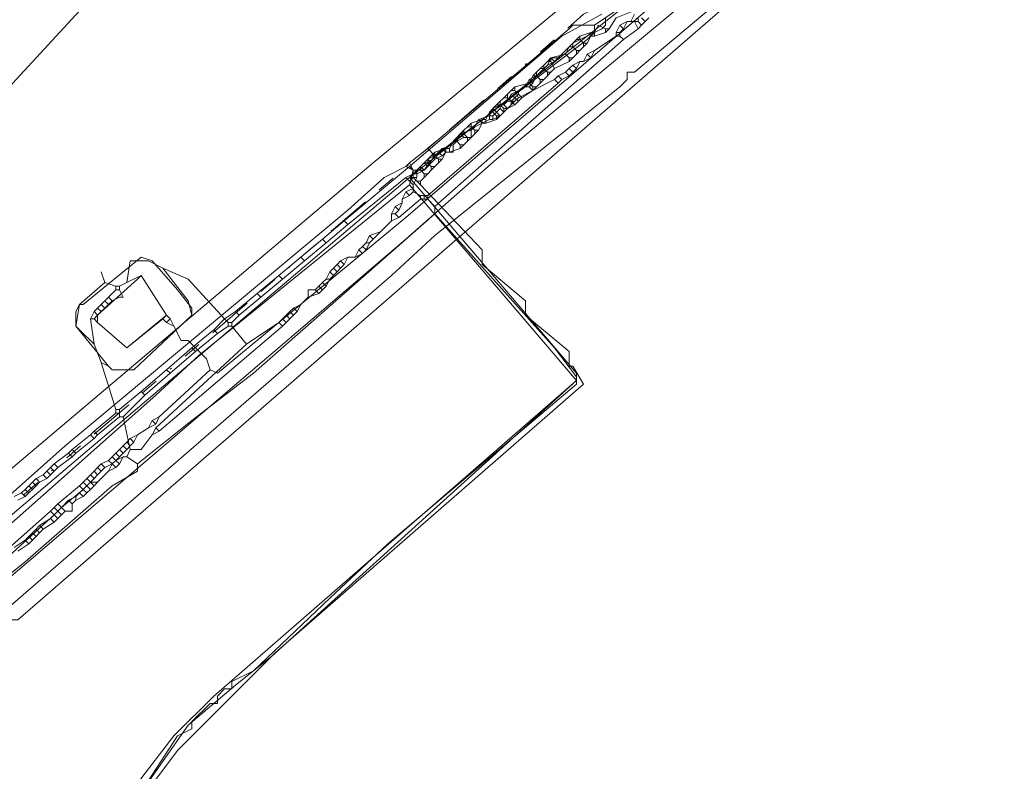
# Model space of a CAD drawing. Header units: metres. Extents: x 157984 to 159055, y 577129 to 578276.
# Tile 15 of 70: x 158194 to 158248, y 577653 to 577695. Entities that reach past the tile are written whole.
import ezdxf
from ezdxf.lldxf.tags import DXFTag

# ---------------------------------------------------------------- set-up
doc = ezdxf.new("R2010")
doc.units = ezdxf.units.M
doc.linetypes.add('RI-OVERIG', pattern=[17, 5, -2, 2, -2, 0, -2, 2, -2])
for name, color, linetype, lineweight, true_color in [('B-OI-KL-BUISLEIDING GEVAARLIJKE INHOUD_GASUNIEOOST_0000541420_VECT_16O029485-G', 6, 'Continuous', 35, 0xff00ff), ('B-OI-KL-DATA_ALLIANDER TELECOM_0000792941_VECT_16O029485-G', 3, 'KL-DATA-N', 18, 0x00ff00), ('B-OI-KL-DATA_KPN_0000546663_VECT_16O029485-G', 3, 'KL-DATA-N', 18, 0x00ff00), ('B-OI-KL-DATA_LIANDER_0000574962_VECT_16O029485-G', 3, 'KL-DATA-N', 18, 0x00ff00), ('B-OI-KL-DATA_ZIGGO SERVICES_0000565862_VECT_16O029485-G', 3, 'KL-DATA-N', 18, 0x00ff00), ('B-OI-KL-ET_LS_LIANDER_0000574962_VECT_16O029485-G', 1, 'KL-LS-N', 18, 0xff0000), ('B-OI-KL-ET_MS_LIANDER_0000574962_VECT_16O029485-G', 7, 'KL-MS-N', 18, 0xa50000), ('B-OI-KL-GAS_HD_LIANDER_0000574962_VECT_16O029485-G', 30, 'KL-GAS-HD-N', 18, 0xff7f00), ('B-OI-KL-GAS_LD_LIANDER_0000574962_VECT_16O029485-G', 40, 'KL-GAS-LD-N', 18, 0xffbf00), ('B-OI-KL-WATER_VITENS_0000552354_VECT_16O029485-G', 160, 'KL-WATER-N', 18, 0x003fff), ('B-OI-KL-WATER_WBGR_0000574983_VECT_16O029485-G', 160, 'KL-WATER-N', 18, 0x003fff), ('B-OI-RI-VRIJVERVAL_VDBGEMHARLINGEN_0000590425_VECT_16O029485-G', 7, 'RI-OVERIG', 18, 0xff7fff)]:
    doc.layers.add(name, color=color, linetype=linetype, lineweight=lineweight, true_color=true_color)
doc.styles.get("Standard").update_dxf_attribs({"font": 'romans.shx'})
tags = doc.linetypes.add('KL-DATA-N', pattern='A,4,-1,[101,NLCS.SHX,S=0.5,R=0,X=0,Y=0],-1,4,-1,["D",Standard,S=1,R=0,X=-0.25,Y=-0.5],-1.5', length=12.5).pattern_tags.tags
tags[18] = DXFTag(74, 10)
tags = doc.linetypes.add('KL-GAS-HD-N', pattern='A,4,-1,[69,NLCS.SHX,S=0.5,R=0,X=0,Y=0],-1,4,-1,["H",Standard,S=1,R=0,X=0,Y=-0.5],-2', length=13).pattern_tags.tags
tags[18] = DXFTag(74, 10)
tags = doc.linetypes.add('KL-GAS-LD-N', pattern='A,4,-1,[69,NLCS.SHX,S=0.5,R=0,X=0,Y=0],-1,4,-1,["L",Standard,S=1,R=0,X=0.25,Y=-0.5],-2', length=13).pattern_tags.tags
tags[18] = DXFTag(74, 10)
tags = doc.linetypes.add('KL-LS-N', pattern='A,4,-1,[103,NLCS.SHX,S=0.75,R=0,X=0,Y=0],-1,4,-1,["L",Standard,S=1,R=0,X=0,Y=-0.5],-2', length=13).pattern_tags.tags
tags[18] = DXFTag(74, 10)
tags = doc.linetypes.add('KL-MS-N', pattern='A,4,-1,[103,NLCS.SHX,S=0.75,R=0,X=0,Y=0],-1,4,-1,["M",Standard,S=1,R=0,X=0,Y=-0.5],-2', length=13).pattern_tags.tags
tags[18] = DXFTag(74, 10)
doc.linetypes.add('KL-WATER-N', pattern='A,7,-0.5,[168,NLCS.SHX,S=0.75,R=0,X=0.75,Y=0],-2', length=9.5)

msp = doc.modelspace()

# ---------------------------------------------------------------- linework, layer by layer
at = {"layer": 'B-OI-KL-BUISLEIDING GEVAARLIJKE INHOUD_GASUNIEOOST_0000541420_VECT_16O029485-G', "flags": 128}
msp.add_lwpolyline([(158218.5, 577718.5), (158163.7, 577659.1), (158163.3, 577653.3), (158167.7, 577636.3), (158167.7, 577633.5), (158150.5, 577616.7), (158150.1, 577613.5), (158173.7, 577515.1)], dxfattribs=at)
at = {"layer": 'B-OI-KL-DATA_ALLIANDER TELECOM_0000792941_VECT_16O029485-G', "flags": 128}
for points in [[(158227.9, 577695.9), (158227.7, 577695.3), (158226.7, 577694.9), (158226.3, 577694.3)], [(158226.1, 577694.3), (158225.7, 577694.5), (158225.5, 577694.1)], [(158224.7, 577693.9), (158224.5, 577693.7)], [(158225.3, 577694.1), (158224.7, 577693.9)], [(158224.7, 577693.9), (158224.7, 577693.7)], [(158225.3, 577693.9), (158225.1, 577693.5)], [(158225.3, 577694.1), (158225.5, 577694.1)], [(158225.3, 577694.1), (158225.3, 577693.9)], [(158225.3, 577693.9), (158225.5, 577693.9)], [(158225.5, 577694.1), (158225.5, 577693.9)], [(158226.1, 577694.1), (158225.5, 577693.9)], [(158226.1, 577694.3), (158226.3, 577694.3)], [(158226.1, 577694.3), (158226.1, 577694.1)], [(158226.3, 577694.3), (158226.1, 577694.1)], [(158224.3, 577693.5), (158224.1, 577693.3)], [(158224.5, 577693.7), (158224.3, 577693.5)], [(158224.3, 577693.5), (158224.3, 577693.3)], [(158224.5, 577693.7), (158224.7, 577693.7)], [(158224.7, 577693.7), (158224.9, 577693.5)], [(158224.9, 577693.5), (158225.1, 577693.5)], [(158224.9, 577693.5), (158224.9, 577693.3)], [(158225.1, 577693.5), (158224.9, 577693.3)], [(158223.9, 577692.9), (158223.1, 577692.7)], [(158224.1, 577693.3), (158223.9, 577692.9)], [(158223.9, 577692.9), (158224.1, 577692.7)], [(158224.1, 577693.3), (158224.3, 577693.3)], [(158224.3, 577693.3), (158224.5, 577693.1)], [(158224.5, 577692.9), (158224.3, 577692.7)], [(158224.5, 577693.1), (158224.7, 577693.1)], [(158224.5, 577693.1), (158224.5, 577692.9)], [(158224.7, 577693.1), (158224.5, 577692.9)], [(158224.9, 577693.3), (158224.7, 577693.1)], [(158222.7, 577692.3), (158222.5, 577692.1)], [(158222.9, 577692.5), (158222.7, 577692.3)], [(158222.7, 577692.3), (158222.7, 577692.1)], [(158223.1, 577692.7), (158222.9, 577692.5)], [(158222.9, 577692.5), (158223.1, 577692.5)], [(158223.1, 577692.7), (158223.1, 577692.5)], [(158223.1, 577692.5), (158223.3, 577692.1)], [(158224.1, 577692.5), (158223.3, 577692.1)], [(158224.1, 577692.7), (158224.3, 577692.7)], [(158224.1, 577692.7), (158224.1, 577692.5)], [(158224.3, 577692.7), (158224.1, 577692.5)], [(158222.3, 577691.9), (158222.1, 577691.7)], [(158222.5, 577692.1), (158222.3, 577691.9)], [(158222.3, 577691.9), (158222.3, 577691.7)], [(158222.5, 577692.1), (158222.7, 577692.1)], [(158222.7, 577692.1), (158222.9, 577691.9)], [(158222.9, 577691.9), (158223.1, 577691.9)], [(158222.9, 577691.9), (158222.9, 577691.7)], [(158223.1, 577691.9), (158222.9, 577691.7)], [(158223.3, 577692.1), (158223.1, 577691.9)], [(158221.9, 577691.3), (158221.1, 577691.1)], [(158222.1, 577691.7), (158221.9, 577691.3)], [(158221.9, 577691.3), (158222.1, 577691.1)], [(158222.1, 577691.7), (158222.3, 577691.7)], [(158222.3, 577691.7), (158222.5, 577691.5)], [(158222.5, 577691.3), (158222.3, 577691.1)], [(158222.5, 577691.5), (158222.7, 577691.5)], [(158222.5, 577691.5), (158222.5, 577691.3)], [(158222.7, 577691.5), (158222.5, 577691.3)], [(158222.9, 577691.7), (158222.7, 577691.5)], [(158220.7, 577690.7), (158220.5, 577690.5)], [(158220.9, 577690.9), (158220.7, 577690.7)], [(158220.7, 577690.7), (158220.7, 577690.5)], [(158221.1, 577691.1), (158220.9, 577690.9)], [(158220.9, 577690.9), (158221.1, 577690.9)], [(158221.1, 577691.1), (158221.1, 577690.9)], [(158221.1, 577690.9), (158221.3, 577690.5)], [(158222.1, 577690.9), (158221.3, 577690.5)], [(158222.1, 577691.1), (158222.3, 577691.1)], [(158222.1, 577691.1), (158222.1, 577690.9)], [(158222.3, 577691.1), (158222.1, 577690.9)], [(158220.1, 577690.1), (158219.9, 577689.9)], [(158220.3, 577690.3), (158220.1, 577690.1)], [(158220.1, 577690.1), (158220.3, 577690.1)], [(158220.5, 577690.5), (158220.3, 577690.3)], [(158220.3, 577690.3), (158220.3, 577690.1)], [(158220.3, 577690.1), (158220.5, 577689.9)], [(158220.5, 577690.5), (158220.7, 577690.5)], [(158220.7, 577690.5), (158220.9, 577690.3)], [(158220.9, 577690.1), (158220.7, 577689.9)], [(158220.9, 577690.3), (158221.1, 577690.3)], [(158220.9, 577690.3), (158220.9, 577690.1)], [(158221.1, 577690.3), (158220.9, 577690.1)], [(158221.3, 577690.5), (158221.1, 577690.3)], [(158219.7, 577689.7), (158219.5, 577689.3)], [(158219.9, 577689.9), (158219.7, 577689.7)], [(158219.7, 577689.7), (158219.9, 577689.7)], [(158219.9, 577689.9), (158219.9, 577689.7)], [(158219.9, 577689.7), (158220.1, 577689.5)], [(158220.5, 577689.7), (158220.3, 577689.5)], [(158220.5, 577689.9), (158220.7, 577689.9)], [(158220.5, 577689.9), (158220.5, 577689.7)], [(158220.7, 577689.9), (158220.5, 577689.7)], [(158218.7, 577689.1), (158218.5, 577688.9)], [(158219.3, 577689.3), (158218.7, 577689.1)], [(158218.7, 577689.1), (158218.7, 577688.9)], [(158219.3, 577689.1), (158219.1, 577688.7)], [(158219.3, 577689.3), (158219.5, 577689.3)], [(158219.3, 577689.3), (158219.3, 577689.1)], [(158219.3, 577689.1), (158219.5, 577689.1)], [(158219.5, 577689.3), (158219.5, 577689.1)], [(158220.1, 577689.3), (158219.5, 577689.1)], [(158220.1, 577689.5), (158220.3, 577689.5)], [(158220.1, 577689.5), (158220.1, 577689.3)], [(158220.3, 577689.5), (158220.1, 577689.3)], [(158218.1, 577688.5), (158217.9, 577688.3)], [(158218.3, 577688.7), (158218.1, 577688.5)], [(158218.1, 577688.5), (158218.3, 577688.5)], [(158218.5, 577688.9), (158218.3, 577688.7)], [(158218.3, 577688.7), (158218.3, 577688.5)], [(158218.3, 577688.5), (158218.5, 577688.3)], [(158218.5, 577688.9), (158218.7, 577688.9)], [(158218.7, 577688.9), (158218.9, 577688.7)], [(158218.9, 577688.5), (158218.7, 577688.3)], [(158218.9, 577688.7), (158219.1, 577688.7)], [(158218.9, 577688.7), (158218.9, 577688.5)], [(158219.1, 577688.7), (158218.9, 577688.5)], [(158217.7, 577688.1), (158217.5, 577687.7)], [(158217.9, 577688.3), (158217.7, 577688.1)], [(158217.7, 577688.1), (158217.9, 577688.1)], [(158217.9, 577688.3), (158217.9, 577688.1)], [(158217.9, 577688.1), (158218.1, 577687.9)], [(158218.5, 577688.1), (158218.3, 577687.9)], [(158218.5, 577688.3), (158218.7, 577688.3)], [(158218.5, 577688.3), (158218.5, 577688.1)], [(158218.7, 577688.3), (158218.5, 577688.1)], [(158216.7, 577687.5), (158216.5, 577687.3)], [(158217.3, 577687.7), (158216.7, 577687.5)], [(158216.7, 577687.5), (158216.7, 577687.3)], [(158217.3, 577687.5), (158217.1, 577687.1)], [(158217.3, 577687.7), (158217.5, 577687.7)], [(158217.3, 577687.7), (158217.3, 577687.5)], [(158217.3, 577687.5), (158217.5, 577687.5)], [(158217.5, 577687.7), (158217.5, 577687.5)], [(158218.1, 577687.7), (158217.5, 577687.5)], [(158218.1, 577687.9), (158218.3, 577687.9)], [(158218.1, 577687.9), (158218.1, 577687.7)], [(158218.3, 577687.9), (158218.1, 577687.7)], [(158216.1, 577686.9), (158215.9, 577686.7)], [(158216.3, 577687.1), (158216.1, 577686.9)], [(158216.1, 577686.9), (158216.3, 577686.9)], [(158216.5, 577687.3), (158216.3, 577687.1)], [(158216.3, 577687.1), (158216.3, 577686.9)], [(158216.3, 577686.9), (158216.5, 577686.7)], [(158216.5, 577687.3), (158216.7, 577687.3)], [(158216.7, 577687.3), (158216.9, 577687.1)], [(158216.9, 577686.9), (158216.7, 577686.7)], [(158216.9, 577687.1), (158217.1, 577687.1)], [(158216.9, 577687.1), (158216.9, 577686.9)], [(158217.1, 577687.1), (158216.9, 577686.9)], [(158215.5, 577686.3), (158215.3, 577686.1)], [(158215.7, 577686.5), (158215.5, 577686.3)], [(158215.5, 577686.3), (158215.5, 577686.1)], [(158215.9, 577686.7), (158215.7, 577686.5)], [(158215.7, 577686.5), (158215.9, 577686.5)], [(158215.9, 577686.7), (158215.9, 577686.5)], [(158215.9, 577686.5), (158216.1, 577686.3)], [(158216.1, 577686.3), (158216.3, 577686.3)], [(158216.1, 577686.3), (158216.1, 577686.1)], [(158216.3, 577686.3), (158216.1, 577686.1)], [(158216.5, 577686.5), (158216.3, 577686.3)], [(158216.5, 577686.7), (158216.7, 577686.7)], [(158216.5, 577686.7), (158216.5, 577686.5)], [(158216.7, 577686.7), (158216.5, 577686.5)], [(158215.3, 577686.1), (158191.7, 577666.1), (158189.5, 577663.3), (158187.9, 577662.7), (158187.3, 577662.1), (158184.1, 577659.3), (158181.9, 577655.5), (158181.9, 577654.5), (158181.7, 577654.5), (158181.1, 577653.5), (158181.1, 577652.1), (158180.3, 577648.9), (158176.9, 577636.1), (158174.5, 577615.3), (158174.3, 577610.5), (158173.5, 577604.9), (158172.7, 577600.5), (158173.1, 577600.3), (158173.1, 577596.9), (158173.5, 577596.7), (158173.5, 577595.3), (158173.9, 577595.1), (158173.9, 577593.3), (158174.3, 577593.1), (158174.3, 577591.3), (158174.7, 577591.1), (158174.7, 577589.3), (158175.1, 577589.1), (158175.1, 577587.7), (158175.5, 577587.5), (158175.5, 577585.7), (158175.9, 577585.5), (158175.9, 577583.7), (158176.3, 577583.5), (158176.3, 577582.1), (158176.7, 577581.9), (158176.7, 577580.1), (158177.1, 577579.9), (158177.1, 577578.1), (158177.5, 577577.9), (158177.5, 577575.7), (158177.9, 577575.5), (158177.9, 577574.1), (158178.3, 577573.9), (158178.3, 577572.5), (158178.7, 577572.3), (158178.7, 577571.3), (158179.1, 577571.1), (158179.1, 577569.7), (158179.5, 577569.5), (158179.5, 577568.1), (158179.9, 577567.9), (158179.9, 577566.9), (158180.3, 577566.7), (158180.3, 577565.3), (158180.7, 577565.1), (158180.7, 577563.7), (158181.1, 577563.5), (158181.1, 577562.5), (158181.5, 577562.3), (158181.5, 577560.9), (158181.9, 577560.7), (158182.3, 577559.1)], [(158215.3, 577686.1), (158215.5, 577686.1)], [(158215.5, 577686.1), (158215.7, 577685.9)], [(158215.7, 577685.9), (158215.9, 577685.9)], [(158215.7, 577685.9), (158215.9, 577685.7)], [(158216.1, 577686.1), (158215.9, 577685.9)], [(158215.9, 577685.9), (158215.9, 577685.7)], [(158215.9, 577685.7), (158219.3, 577682.1), (158219.3, 577681.3), (158221.7, 577679.3), (158221.7, 577678.5), (158224.1, 577676.5), (158224.1, 577675.7), (158224.3, 577675.7), (158224.9, 577674.7), (158207.9, 577659.9), (158204.5, 577656.5), (158202.5, 577654.5), (158201.3, 577652.9), (158199.1, 577649.1), (158199.1, 577648.1), (158198.9, 577648.1), (158198.3, 577647.1), (158197.3, 577642.5), (158196.7, 577635.7), (158197.1, 577635.5), (158197.1, 577630.5), (158197.5, 577630.3), (158197.5, 577628.1), (158197.9, 577627.9), (158197.9, 577626.5), (158198.3, 577626.3), (158198.3, 577624.9), (158198.7, 577624.7), (158198.7, 577623.7), (158199.1, 577623.5), (158199.1, 577622.5), (158199.5, 577621.7), (158199.9, 577621.5), (158199.9, 577620.5), (158200.3, 577619.7), (158202.9, 577615.1), (158203.7, 577614.3), (158206.7, 577611.3), (158207.9, 577610.5), (158213.3, 577607.3), (158215.1, 577607.3), (158215.3, 577606.9), (158217.9, 577606.9), (158218.1, 577606.5), (158223.9, 577606.7), (158223.9, 577604.9), (158224.3, 577604.7), (158224.3, 577603.3), (158224.7, 577603.1), (158224.7, 577602.1)]]:
    msp.add_lwpolyline(points, dxfattribs=at)
at = {"layer": 'B-OI-KL-DATA_KPN_0000546663_VECT_16O029485-G', "flags": 128}
msp.add_lwpolyline([(158412.1, 577878.7), (158410.7, 577877.5), (158410.5, 577877.1), (158408.7, 577873.1), (158408.3, 577872.7), (158381.3, 577836.5), (158376.3, 577830.1), (158360.9, 577811.3), (158358.7, 577808.9), (158347.9, 577796.7), (158343.5, 577792.1), (158340.1, 577788.3), (158336.7, 577784.9), (158321.3, 577770.3), (158305.1, 577755.9), (158270.7, 577728.1), (158267.5, 577725.3), (158227.7, 577691.9), (158227.3, 577691.9), (158227.3, 577691.5), (158226.9, 577691.1), (158216.7, 577682.9), (158214.3, 577680.7), (158184.3, 577654.7), (158183.9, 577654.7)], dxfattribs=at)
at = {"layer": 'B-OI-KL-DATA_LIANDER_0000574962_VECT_16O029485-G', "flags": 128}
for points in [[(158226.7, 577695.3), (158225.5, 577694.5)], [(158225.5, 577694.5), (158224.3, 577694.5), (158224.1, 577694.3), (158216.3, 577687.7)], [(158225.5, 577694.5), (158225.5, 577694.1), (158225.1, 577693.7), (158216.7, 577687.3)], [(158216.3, 577687.7), (158215.3, 577686.9)], [(158216.3, 577687.7), (158216.7, 577687.3)], [(158215.3, 577686.9), (158215.1, 577686.7)], [(158215.3, 577686.9), (158215.5, 577686.5)], [(158216.7, 577687.3), (158216.1, 577686.5), (158215.5, 577686.5)], [(158215.1, 577686.7), (158213.9, 577686.1), (158211.9, 577684.3), (158196.3, 577671.3), (158190.9, 577666.5), (158190.5, 577665.5), (158189.1, 577663.9), (158187.5, 577663.5), (158187.3, 577663.3), (158183.1, 577659.5), (158181.1, 577655.7), (158176.9, 577640.9), (158175.9, 577635.9), (158174.9, 577624.9), (158173.5, 577613.7), (158173.3, 577610.3), (158172.7, 577606.7), (158172.1, 577603.9), (158171.9, 577600.7), (158172.1, 577598.9), (158173.3, 577591.5), (158174.3, 577587.1), (158176.5, 577578.1), (158176.5, 577576.3), (158176.9, 577574.9), (158180.5, 577561.5), (158181.7, 577557.9), (158182.9, 577557.3), (158186.7, 577557.5), (158188.7, 577557.9), (158202.7, 577561.3), (158213.7, 577564.3), (158220.9, 577566.5), (158222.7, 577566.5), (158223.9, 577566.9), (158228.3, 577568.1)], [(158215.1, 577686.7), (158215.5, 577686.5)], [(158215.5, 577686.5), (158215.3, 577685.7)], [(158215.3, 577685.7), (158203.7, 577676.3), (158201.3, 577674.1), (158192.5, 577666.3), (158192.1, 577666.3), (158191.5, 577665.7), (158191.3, 577664.9), (158190.7, 577664.3), (158190.1, 577663.5), (158188.9, 577662.7), (158187.7, 577662.3), (158187.3, 577661.9), (158185.3, 577660.3), (158183.7, 577658.7), (158182.1, 577655.9), (158177.7, 577639.7), (158176.9, 577635.9), (158176.7, 577633.9), (158174.3, 577613.7), (158174.3, 577610.3), (158174.1, 577609.1), (158173.1, 577603.7), (158172.9, 577600.7), (158173.1, 577599.1), (158174.5, 577590.7), (158175.5, 577586.3), (158177.5, 577578.1), (158177.5, 577576.5), (158177.9, 577574.9), (158180.9, 577563.3), (158181.7, 577560.9), (158182.7, 577558.3), (158186.5, 577558.5), (158191.3, 577559.3), (158220.7, 577567.5), (158222.9, 577567.5), (158224.3, 577567.9), (158230.5, 577570.1), (158231.5, 577570.1)], [(158215.3, 577685.7), (158224.5, 577674.9), (158207.7, 577659.7), (158205.7, 577658.1), (158203.1, 577655.9), (158199.3, 577650.5), (158197.1, 577644.9), (158196.5, 577641.9), (158196.3, 577634.3), (158196.5, 577631.9), (158197.9, 577624.1), (158200.1, 577619.1), (158201.7, 577616.3), (158205.9, 577611.5), (158208.9, 577609.3), (158209.7, 577608.9), (158216.7, 577606.7), (158222.9, 577606.7)]]:
    msp.add_lwpolyline(points, dxfattribs=at)
at = {"layer": 'B-OI-KL-DATA_ZIGGO SERVICES_0000565862_VECT_16O029485-G', "flags": 128}
msp.add_lwpolyline([(158273.3, 578000.1), (158278.1, 577996.3), (158292.1, 577986.9), (158304.1, 577979.5), (158315.3, 577970.9), (158403.1, 577910.7), (158403.5, 577909.9), (158405.1, 577909.3), (158408.5, 577906.3), (158411.5, 577901.5), (158412.9, 577896.7), (158412.9, 577889.9), (158412.3, 577886.5), (158410.3, 577881.1), (158406.7, 577875.3), (158404.7, 577873.5), (158366.7, 577823.1), (158348.7, 577802.7), (158339.1, 577792.7), (158329.3, 577782.9), (158316.5, 577770.7), (158292.5, 577749.9), (158269.3, 577731.1), (158228.1, 577696.3), (158215.3, 577686.1), (158224.5, 577675.3), (158224.5, 577674.9), (158204.5, 577657.5), (158202.3, 577655.3), (158200.3, 577652.7), (158199.9, 577651.9), (158197.3, 577645.7), (158196.3, 577640.5), (158196.3, 577632.1), (158196.5, 577630.9), (158198.1, 577623.5), (158198.5, 577622.7), (158200.3, 577618.5), (158201.5, 577616.5), (158202.7, 577614.7), (158204.1, 577613.3), (158206.7, 577610.9), (158211.7, 577607.9), (158215.1, 577606.9), (158222.9, 577606.7), (158230.9, 577572.7), (158231.5, 577568.5)], dxfattribs=at)
at = {"layer": 'B-OI-KL-ET_LS_LIANDER_0000574962_VECT_16O029485-G', "flags": 128}
for points in [[(158231.1, 577697.7), (158215.1, 577683.9), (158204.7, 577675.3), (158204.3, 577675.5)], [(158201.9, 577678.5), (158200.5, 577680.7), (158200.3, 577680.5), (158198.1, 577678.5), (158198.1, 577678.1), (158199.7, 577676.7), (158201.7, 577678.3)], [(158201.9, 577678.5), (158201.7, 577678.3)], [(158201.7, 577678.3), (158201.9, 577678.1)], [(158201.9, 577678.5), (158202.1, 577678.3)], [(158202.1, 577678.3), (158201.9, 577678.1)], [(158202.1, 577678.3), (158202.3, 577677.9)], [(158201.9, 577678.1), (158202.3, 577677.9)], [(158202.3, 577677.9), (158202.7, 577677.1), (158203.1, 577677.1), (158204.1, 577676.1), (158204.3, 577675.5)], [(158204.3, 577675.5), (158201.5, 577672.9)], [(158201.5, 577672.9), (158201.1, 577672.7)], [(158201.5, 577672.9), (158201.3, 577672.5)], [(158200.9, 577672.3), (158200.3, 577671.9)], [(158201.1, 577672.7), (158200.9, 577672.3)], [(158201.3, 577672.5), (158200.9, 577672.3)], [(158201.1, 577672.7), (158201.3, 577672.5)], [(158199.9, 577671.7), (158199.7, 577671.5)], [(158200.3, 577671.9), (158199.9, 577671.7)], [(158199.9, 577671.7), (158200.1, 577671.5)], [(158200.3, 577671.9), (158200.1, 577671.5)], [(158199.3, 577671.1), (158199.1, 577670.9)], [(158199.5, 577671.3), (158199.3, 577671.1)], [(158199.3, 577671.1), (158199.5, 577670.9)], [(158199.7, 577671.5), (158199.5, 577671.3)], [(158199.5, 577671.3), (158199.7, 577671.1)], [(158199.7, 577671.1), (158199.5, 577670.9)], [(158199.7, 577671.5), (158199.9, 577671.3)], [(158199.9, 577671.3), (158199.7, 577671.1)], [(158200.1, 577671.5), (158199.9, 577671.3)], [(158198.9, 577670.7), (158198.7, 577670.5)], [(158199.1, 577670.9), (158198.9, 577670.7)], [(158198.9, 577670.7), (158199.1, 577670.5)], [(158199.1, 577670.9), (158199.3, 577670.7)], [(158199.3, 577670.7), (158199.1, 577670.5)], [(158199.5, 577670.9), (158199.3, 577670.7)], [(158198.1, 577670.1), (158197.9, 577669.9)], [(158198.3, 577670.3), (158198.1, 577670.1)], [(158198.1, 577670.1), (158198.3, 577669.9)], [(158198.7, 577670.5), (158198.3, 577670.3)], [(158198.3, 577670.3), (158198.5, 577670.1)], [(158198.5, 577670.1), (158198.3, 577669.9)], [(158198.9, 577670.3), (158198.5, 577670.1)], [(158198.7, 577670.5), (158198.9, 577670.3)], [(158199.1, 577670.5), (158198.9, 577670.3)], [(158197.5, 577669.5), (158197.3, 577669.3)], [(158197.7, 577669.7), (158197.5, 577669.5)], [(158197.5, 577669.5), (158197.7, 577669.3)], [(158197.9, 577669.9), (158197.7, 577669.7)], [(158197.7, 577669.7), (158197.9, 577669.5)], [(158197.9, 577669.5), (158197.7, 577669.3)], [(158197.9, 577669.9), (158198.1, 577669.7)], [(158198.1, 577669.7), (158197.9, 577669.5)], [(158198.3, 577669.9), (158198.1, 577669.7)], [(158197.1, 577669.1), (158195.9, 577668.1)], [(158197.3, 577669.3), (158197.1, 577669.1)], [(158197.1, 577669.1), (158197.3, 577668.9)], [(158197.3, 577669.3), (158197.5, 577669.1)], [(158197.5, 577669.1), (158197.3, 577668.9)], [(158197.7, 577669.3), (158197.5, 577669.1)], [(158197.3, 577668.9), (158196.1, 577667.9)], [(158195.7, 577667.9), (158195.5, 577667.7)], [(158195.9, 577668.1), (158195.7, 577667.9)], [(158195.7, 577667.9), (158195.9, 577667.7)], [(158195.9, 577668.1), (158196.1, 577667.9)], [(158196.1, 577667.9), (158195.9, 577667.7)], [(158195.5, 577667.7), (158169.3, 577644.5), (158168.9, 577644.5), (158168.9, 577643.9), (158168.7, 577643.9), (158157.9, 577634.5), (158141.1, 577619.1), (158134.3, 577612.7), (158124.5, 577604.3), (158114.7, 577597.1), (158112.1, 577595.5), (158085.7, 577579.5), (158085.7, 577579.1)], [(158195.7, 577667.5), (158191.3, 577663.5), (158187.3, 577659.5), (158185.5, 577655.3), (158185.1, 577653.9), (158183.3, 577646.3), (158182.5, 577636.3), (158182.5, 577632.9), (158184.3, 577611.3), (158210.9, 577604.9), (158217.3, 577604.7), (158218.3, 577604.9), (158230.3, 577607.7)], [(158195.5, 577667.7), (158195.7, 577667.5)], [(158195.9, 577667.7), (158195.7, 577667.5)]]:
    msp.add_lwpolyline(points, dxfattribs=at)
at = {"layer": 'B-OI-KL-ET_MS_LIANDER_0000574962_VECT_16O029485-G', "flags": 128}
for points in [[(158225.9, 577695.1), (158223.7, 577693.9), (158215.3, 577686.7)], [(158227.7, 577695.1), (158227.5, 577694.7)], [(158226.1, 577694.9), (158226.1, 577694.5), (158225.9, 577694.3), (158224.3, 577693.5), (158223.7, 577692.9), (158223.5, 577692.7)], [(158226.9, 577694.5), (158226.7, 577694.1)], [(158227.3, 577694.7), (158226.9, 577694.5)], [(158226.9, 577694.5), (158227.1, 577694.3)], [(158227.3, 577694.7), (158227.1, 577694.3)], [(158227.3, 577694.7), (158227.5, 577694.7)], [(158227.5, 577694.7), (158227.7, 577694.7)], [(158227.7, 577694.7), (158227.9, 577694.7)], [(158227.7, 577694.7), (158227.9, 577694.3)], [(158227.9, 577694.9), (158227.9, 577694.7)], [(158227.9, 577694.7), (158228.1, 577694.5)], [(158228.1, 577694.5), (158227.9, 577694.3)], [(158228.1, 577694.9), (158228.3, 577694.7)], [(158228.3, 577694.7), (158228.1, 577694.5)], [(158228.5, 577694.9), (158228.3, 577694.7)], [(158226.7, 577693.9), (158225.5, 577693.1)], [(158226.7, 577694.1), (158226.9, 577694.1)], [(158226.7, 577694.1), (158226.7, 577693.9)], [(158226.7, 577693.9), (158226.9, 577693.9)], [(158227.1, 577694.3), (158226.9, 577694.1)], [(158226.9, 577694.1), (158226.9, 577693.9)], [(158226.9, 577693.9), (158227.1, 577693.7)], [(158227.9, 577694.3), (158227.1, 577693.7)], [(158227.1, 577693.7), (158216.7, 577684.5)], [(158225.1, 577692.9), (158224.9, 577692.5)], [(158225.5, 577693.1), (158225.1, 577692.9)], [(158225.1, 577692.9), (158225.3, 577692.7)], [(158225.5, 577693.1), (158225.3, 577692.7)], [(158222.9, 577692.3), (158222.3, 577691.7)], [(158223.1, 577692.7), (158222.9, 577692.3)], [(158223.3, 577692.5), (158222.9, 577692.3)], [(158223.1, 577692.7), (158223.5, 577692.7)], [(158223.1, 577692.7), (158223.3, 577692.5)], [(158223.5, 577692.7), (158223.3, 577692.5)], [(158224.3, 577692.3), (158224.1, 577692.1)], [(158224.7, 577692.5), (158224.3, 577692.3)], [(158224.3, 577692.3), (158224.5, 577692.1)], [(158224.7, 577692.5), (158224.5, 577692.1)], [(158224.7, 577692.5), (158224.9, 577692.5)], [(158225.3, 577692.7), (158224.9, 577692.5)], [(158223.9, 577691.9), (158223.5, 577691.7)], [(158224.1, 577692.1), (158223.9, 577691.9)], [(158223.9, 577691.9), (158224.1, 577691.7)], [(158224.1, 577692.1), (158224.3, 577691.9)], [(158224.3, 577691.9), (158224.1, 577691.7)], [(158224.5, 577692.1), (158224.3, 577691.9)], [(158223.5, 577691.3), (158216.3, 577685.1)], [(158221.9, 577691.5), (158221.7, 577691.1)], [(158222.3, 577691.7), (158221.9, 577691.5)], [(158221.9, 577691.5), (158222.1, 577691.3)], [(158222.1, 577691.3), (158221.9, 577691.1)], [(158222.3, 577691.7), (158222.1, 577691.3)], [(158223.3, 577691.5), (158222.1, 577690.9)], [(158223.5, 577691.7), (158223.3, 577691.5)], [(158223.3, 577691.5), (158223.5, 577691.3)], [(158223.5, 577691.7), (158223.7, 577691.5)], [(158223.7, 577691.5), (158223.5, 577691.3)], [(158224.1, 577691.7), (158223.7, 577691.5)], [(158220.9, 577690.7), (158220.7, 577690.3)], [(158221.3, 577690.9), (158220.9, 577690.7)], [(158220.9, 577690.7), (158221.1, 577690.5)], [(158221.3, 577690.7), (158221.1, 577690.5)], [(158221.7, 577691.1), (158221.3, 577690.9)], [(158221.3, 577690.9), (158221.3, 577690.7)], [(158221.3, 577690.7), (158221.5, 577690.5)], [(158222.1, 577690.9), (158221.5, 577690.5)], [(158221.7, 577691.1), (158221.9, 577691.1)], [(158221.9, 577691.1), (158222.1, 577690.9)], [(158220.3, 577690.1), (158219.9, 577689.9)], [(158220.3, 577690.1), (158220.5, 577690.1)], [(158220.3, 577690.1), (158220.3, 577689.9)], [(158220.7, 577690.3), (158220.5, 577690.1)], [(158220.5, 577690.1), (158220.7, 577689.9)], [(158220.7, 577690.3), (158220.9, 577690.3)], [(158221.1, 577690.1), (158220.7, 577689.9)], [(158221.1, 577690.5), (158220.9, 577690.3)], [(158220.9, 577690.3), (158221.1, 577690.1)], [(158221.1, 577690.5), (158221.3, 577690.3)], [(158221.3, 577690.3), (158221.1, 577690.1)], [(158221.5, 577690.5), (158221.3, 577690.3)], [(158219.9, 577689.9), (158219.7, 577689.5)], [(158219.9, 577689.9), (158220.1, 577689.7)], [(158220.1, 577689.7), (158219.9, 577689.5)], [(158220.3, 577689.9), (158220.1, 577689.7)], [(158220.1, 577689.7), (158220.3, 577689.5)], [(158220.3, 577689.9), (158220.5, 577689.7)], [(158220.5, 577689.7), (158220.3, 577689.5)], [(158220.7, 577689.9), (158220.5, 577689.7)], [(158219.1, 577689.3), (158218.9, 577688.9)], [(158219.3, 577689.1), (158218.9, 577688.9)], [(158219.7, 577689.5), (158219.1, 577689.3)], [(158219.1, 577689.3), (158219.3, 577689.1)], [(158219.7, 577689.3), (158219.3, 577689.1)], [(158219.7, 577689.5), (158219.9, 577689.5)], [(158219.7, 577689.5), (158219.7, 577689.3)], [(158219.7, 577689.3), (158219.9, 577689.3)], [(158219.9, 577689.5), (158219.9, 577689.3)], [(158220.3, 577689.5), (158219.9, 577689.3)], [(158218.1, 577688.5), (158217.9, 577688.1)], [(158218.7, 577688.7), (158218.1, 577688.5)], [(158218.1, 577688.5), (158218.3, 577688.3)], [(158218.7, 577688.7), (158218.7, 577688.3), (158218.3, 577688.3)], [(158218.9, 577688.9), (158218.7, 577688.7)], [(158217.9, 577688.1), (158217.7, 577687.9)], [(158218.3, 577688.3), (158217.9, 577688.1)], [(158216.9, 577687.5), (158216.7, 577687.3)], [(158217.1, 577687.7), (158216.9, 577687.5)], [(158216.9, 577687.5), (158217.1, 577687.3)], [(158217.7, 577687.9), (158217.1, 577687.7)], [(158217.1, 577687.7), (158217.3, 577687.5)], [(158217.3, 577687.5), (158217.1, 577687.3)], [(158217.7, 577687.9), (158217.7, 577687.5), (158217.3, 577687.5)], [(158216.1, 577686.9), (158215.9, 577686.7)], [(158216.3, 577687.1), (158216.1, 577686.9)], [(158216.1, 577686.9), (158216.3, 577686.7)], [(158216.7, 577687.3), (158216.3, 577687.1)], [(158216.3, 577687.1), (158216.5, 577686.9)], [(158216.5, 577686.9), (158216.3, 577686.7)], [(158216.7, 577687.1), (158216.5, 577686.9)], [(158216.7, 577687.3), (158216.7, 577687.1)], [(158217.1, 577687.3), (158216.7, 577687.1)], [(158215.3, 577686.7), (158211.7, 577683.7)], [(158215.5, 577686.3), (158215.1, 577686.1)], [(158215.3, 577686.7), (158215.5, 577686.5)], [(158215.5, 577686.5), (158215.7, 577686.5)], [(158215.5, 577686.5), (158215.5, 577686.3)], [(158215.5, 577686.3), (158215.7, 577686.3)], [(158215.5, 577686.3), (158215.5, 577686.1)], [(158215.9, 577686.7), (158215.7, 577686.5)], [(158215.7, 577686.5), (158215.7, 577686.3)], [(158216.1, 577686.5), (158215.7, 577686.3)], [(158215.7, 577686.3), (158215.7, 577686.1)], [(158215.9, 577686.7), (158216.1, 577686.5)], [(158216.3, 577686.7), (158216.1, 577686.5)], [(158215.1, 577686.1), (158211.9, 577683.5)], [(158215.1, 577686.1), (158215.3, 577685.9)], [(158215.5, 577686.1), (158215.3, 577685.9)], [(158215.3, 577685.9), (158215.5, 577685.7)], [(158215.5, 577686.1), (158215.7, 577686.1)], [(158215.7, 577686.1), (158215.5, 577685.7)], [(158215.1, 577685.3), (158214.9, 577684.9)], [(158215.5, 577685.5), (158215.1, 577685.3)], [(158215.1, 577685.3), (158215.3, 577685.1)], [(158215.5, 577685.3), (158215.3, 577685.1)], [(158215.5, 577685.7), (158215.5, 577685.5)], [(158215.5, 577685.5), (158215.5, 577685.3)], [(158215.5, 577685.3), (158215.9, 577685.1)], [(158214.9, 577684.7), (158214.5, 577684.5)], [(158215.9, 577684.9), (158214.7, 577683.9)], [(158214.9, 577684.7), (158214.7, 577684.3)], [(158215.3, 577685.1), (158214.9, 577684.9)], [(158214.9, 577684.9), (158214.9, 577684.7)], [(158215.9, 577685.1), (158216.1, 577685.1)], [(158215.9, 577685.1), (158215.9, 577684.9)], [(158215.9, 577684.9), (158216.1, 577684.9)], [(158216.1, 577685.1), (158216.3, 577685.1)], [(158216.1, 577685.1), (158216.1, 577684.9)], [(158216.1, 577684.9), (158216.3, 577684.9)], [(158216.3, 577685.1), (158216.3, 577684.9)], [(158216.3, 577684.9), (158216.7, 577684.5)], [(158214.5, 577684.5), (158214.3, 577684.1)], [(158214.5, 577684.5), (158214.7, 577684.3)], [(158214.7, 577684.3), (158214.5, 577684.1)], [(158216.7, 577684.5), (158216.7, 577684.1)], [(158216.7, 577684.1), (158223.3, 577676.7), (158224.5, 577675.1), (158224.5, 577674.7), (158214.1, 577665.9), (158210.9, 577662.9), (158206.7, 577658.9), (158205.5, 577658.3), (158205.5, 577657.9), (158205.1, 577657.9), (158204.7, 577657.5), (158204.7, 577657.1), (158204.3, 577657.1), (158203.3, 577656.1), (158203.3, 577655.7), (158202.5, 577655.3), (158199.5, 577650.7), (158198.9, 577649.3), (158197.7, 577646.7), (158197.3, 577644.9), (158196.5, 577640.9), (158196.5, 577632.1), (158196.7, 577630.3), (158198.7, 577622.3), (158200.5, 577618.9), (158200.5, 577618.1), (158201.1, 577617.3), (158203.3, 577614.3), (158205.7, 577611.9), (158207.7, 577610.3), (158213.3, 577607.5), (158218.7, 577606.5), (158223.5, 577606.9), (158232.9, 577610.1), (158247.1, 577613.9), (158257.1, 577615.9), (158286.5, 577619.1), (158292.5, 577619.5), (158324.3, 577620.3), (158336.5, 577619.9), (158341.7, 577619.5), (158355.3, 577618.3), (158383.1, 577614.7), (158441.9, 577603.3), (158465.9, 577597.9)], [(158216.7, 577684.1), (158206.7, 577675.3), (158203.3, 577672.7), (158200.3, 577670.3)], [(158211.7, 577683.7), (158210.5, 577682.7)], [(158211.7, 577683.7), (158211.9, 577683.5)], [(158214.3, 577683.7), (158213.7, 577683.1)], [(158214.3, 577684.1), (158214.5, 577684.1)], [(158214.3, 577684.1), (158214.3, 577683.7)], [(158214.7, 577683.9), (158214.3, 577683.7)], [(158214.5, 577684.1), (158214.7, 577683.9)], [(158211.9, 577683.5), (158210.7, 577682.5)], [(158213.7, 577683.1), (158213.1, 577682.9)], [(158213.7, 577683.1), (158213.3, 577682.7)], [(158210.5, 577682.7), (158209.3, 577681.7)], [(158210.7, 577682.5), (158209.5, 577681.5)], [(158210.5, 577682.7), (158210.7, 577682.5)], [(158212.9, 577682.5), (158212.7, 577682.3)], [(158213.1, 577682.9), (158212.9, 577682.5)], [(158212.9, 577682.5), (158213.1, 577682.5)], [(158213.1, 577682.5), (158212.9, 577682.1)], [(158213.1, 577682.9), (158213.3, 577682.7)], [(158213.3, 577682.7), (158213.1, 577682.5)], [(158212.5, 577682.1), (158212.3, 577681.7)], [(158212.7, 577682.3), (158212.5, 577682.1)], [(158212.5, 577682.1), (158212.7, 577681.9)], [(158212.7, 577682.3), (158212.9, 577682.1)], [(158212.9, 577682.1), (158212.7, 577681.9)], [(158201.7, 577681.1), (158200.9, 577681.5), (158199.9, 577681.5), (158199.7, 577680.3)], [(158209.3, 577681.7), (158208.1, 577680.7)], [(158209.5, 577681.5), (158208.3, 577680.5)], [(158209.3, 577681.7), (158209.5, 577681.5)], [(158211.5, 577681.5), (158211.3, 577681.3)], [(158211.9, 577681.7), (158211.5, 577681.5)], [(158211.5, 577681.5), (158211.7, 577681.3)], [(158211.9, 577681.7), (158211.7, 577681.3)], [(158211.9, 577681.7), (158212.3, 577681.7)], [(158212.7, 577681.9), (158212.3, 577681.7)], [(158201.7, 577681.1), (158203.1, 577679.3), (158203.3, 577678.5), (158200.1, 577675.5), (158198.9, 577675.5), (158198.7, 577675.7), (158198.3, 577675.9)], [(158198.5, 577680.3), (158198.3, 577680.9)], [(158201.7, 577681.1), (158203.1, 577680.5), (158205.1, 577678.3)], [(158210.9, 577680.9), (158210.7, 577680.5)], [(158211.1, 577681.1), (158210.9, 577680.9)], [(158210.9, 577680.9), (158211.1, 577680.7)], [(158211.3, 577681.3), (158211.1, 577681.1)], [(158211.1, 577681.1), (158211.3, 577680.9)], [(158211.3, 577680.9), (158211.1, 577680.7)], [(158211.3, 577681.3), (158211.5, 577681.1)], [(158211.5, 577681.1), (158211.3, 577680.9)], [(158211.7, 577681.3), (158211.5, 577681.1)], [(158198.1, 577678.1), (158199.7, 577676.7), (158201.9, 577678.5), (158200.5, 577680.7), (158199.7, 577680.3)], [(158208.1, 577680.7), (158206.9, 577679.7)], [(158208.3, 577680.5), (158207.1, 577679.5)], [(158208.1, 577680.7), (158208.3, 577680.5)], [(158210.7, 577680.5), (158210.5, 577680.3)], [(158210.7, 577680.5), (158210.9, 577680.5)], [(158210.9, 577680.5), (158210.7, 577680.1)], [(158211.1, 577680.7), (158210.9, 577680.5)], [(158198.5, 577680.3), (158197.1, 577679.1), (158196.9, 577678.7), (158196.9, 577677.9), (158197.1, 577677.7), (158197.9, 577676.9)], [(158198.5, 577680.3), (158199.1, 577680.1)], [(158199.1, 577679.9), (158198.7, 577679.5)], [(158199.3, 577679.9), (158199.5, 577679.5), (158199.3, 577679.5), (158198.9, 577679.3)], [(158199.1, 577680.1), (158199.3, 577680.1)], [(158199.1, 577680.1), (158199.1, 577679.9)], [(158199.1, 577679.9), (158199.3, 577679.9)], [(158199.7, 577680.3), (158199.3, 577680.1)], [(158199.3, 577680.1), (158199.3, 577679.9)], [(158210.1, 577679.9), (158209.7, 577679.9), (158209.7, 577679.5)], [(158210.3, 577680.1), (158210.1, 577679.9)], [(158210.1, 577679.9), (158210.3, 577679.7)], [(158210.5, 577680.3), (158210.3, 577680.1)], [(158210.3, 577680.1), (158210.5, 577679.9)], [(158210.5, 577679.9), (158210.3, 577679.7)], [(158210.5, 577680.3), (158210.7, 577680.1)], [(158210.7, 577680.1), (158210.5, 577679.9)], [(158198.5, 577679.3), (158198.3, 577679.1)], [(158198.7, 577679.5), (158198.5, 577679.3)], [(158198.5, 577679.3), (158198.7, 577679.1)], [(158198.7, 577679.5), (158198.9, 577679.3)], [(158198.9, 577679.3), (158198.7, 577679.1)], [(158206.9, 577679.7), (158205.7, 577678.7)], [(158207.1, 577679.5), (158205.9, 577678.5)], [(158206.9, 577679.7), (158207.1, 577679.5)], [(158209.7, 577679.5), (158209.3, 577679.1)], [(158210.3, 577679.7), (158209.7, 577679.5)], [(158197.9, 577678.7), (158197.7, 577678.3)], [(158198.1, 577678.9), (158197.9, 577678.7)], [(158197.9, 577678.7), (158198.1, 577678.5)], [(158198.3, 577679.1), (158198.1, 577678.9)], [(158198.1, 577678.9), (158198.3, 577678.7)], [(158198.3, 577678.7), (158198.1, 577678.5)], [(158198.3, 577679.1), (158198.5, 577678.9)], [(158198.5, 577678.9), (158198.3, 577678.7)], [(158198.7, 577679.1), (158198.5, 577678.9)], [(158205.7, 577678.7), (158205.1, 577678.3)], [(158205.7, 577678.7), (158205.9, 577678.5)], [(158208.7, 577678.7), (158208.5, 577678.5)], [(158208.9, 577678.9), (158208.7, 577678.7)], [(158208.7, 577678.7), (158208.9, 577678.5)], [(158209.3, 577679.1), (158208.9, 577678.9)], [(158208.9, 577678.9), (158209.1, 577678.7)], [(158209.1, 577678.7), (158208.9, 577678.5)], [(158209.3, 577679.1), (158209.1, 577678.7)], [(158197.7, 577678.3), (158197.9, 577678.3)], [(158197.7, 577678.3), (158197.9, 577676.9)], [(158198.1, 577678.5), (158197.9, 577678.3)], [(158197.9, 577678.3), (158198.1, 577678.1)], [(158198.1, 577678.5), (158198.1, 577678.1)], [(158205.1, 577678.3), (158204.5, 577677.7)], [(158205.1, 577678.3), (158205.3, 577678.1)], [(158205.9, 577678.5), (158205.5, 577678.1)], [(158208.3, 577678.3), (158208.1, 577678.1)], [(158208.5, 577678.5), (158208.3, 577678.3)], [(158208.3, 577678.3), (158208.5, 577678.1)], [(158208.5, 577678.5), (158208.7, 577678.3)], [(158208.7, 577678.3), (158208.5, 577678.1)], [(158208.9, 577678.5), (158208.7, 577678.3)], [(158208.3, 577677.9), (158201.5, 577672.1)], [(158204.5, 577677.7), (158203.3, 577676.7)], [(158204.5, 577677.7), (158204.7, 577677.5)], [(158205.3, 577677.9), (158204.7, 577677.5)], [(158205.3, 577678.1), (158205.5, 577678.1)], [(158205.3, 577678.1), (158205.3, 577677.9)], [(158205.3, 577677.9), (158205.5, 577677.9)], [(158205.5, 577678.1), (158205.5, 577677.9)], [(158205.5, 577677.9), (158206.3, 577676.9)], [(158208.1, 577678.1), (158206.3, 577676.9)], [(158208.1, 577678.1), (158208.3, 577677.9)], [(158208.5, 577678.1), (158208.3, 577677.9)], [(158204.7, 577677.5), (158203.5, 577676.5)], [(158197.9, 577676.9), (158198.3, 577675.9)], [(158206.3, 577676.9), (158201.3, 577672.3)], [(158203.3, 577676.7), (158201.9, 577675.5)], [(158203.3, 577676.7), (158203.5, 577676.5)], [(158203.5, 577676.5), (158202.1, 577675.3)], [(158198.3, 577675.9), (158199.1, 577673.3)], [(158201.9, 577675.5), (158200.5, 577674.3)], [(158201.9, 577675.5), (158202.1, 577675.3)], [(158202.1, 577675.3), (158200.7, 577674.1)], [(158200.5, 577674.3), (158199.3, 577673.3)], [(158200.7, 577674.1), (158199.5, 577672.9)], [(158200.5, 577674.3), (158200.7, 577674.1)], [(158199.1, 577673.3), (158199.3, 577673.3)], [(158199.1, 577673.3), (158199.1, 577673.1)], [(158199.3, 577673.3), (158199.3, 577673.1)], [(158199.1, 577673.1), (158197.9, 577672.1)], [(158199.3, 577672.9), (158198.1, 577671.9)], [(158199.1, 577673.1), (158199.3, 577673.1)], [(158199.3, 577673.1), (158199.3, 577672.9)], [(158199.3, 577672.9), (158199.5, 577672.9)], [(158199.5, 577672.9), (158199.9, 577671.1)], [(158201.3, 577672.3), (158201.1, 577671.9)], [(158201.3, 577672.3), (158201.5, 577672.1)], [(158197.7, 577671.9), (158196.7, 577671.1)], [(158197.9, 577671.7), (158196.9, 577670.9)], [(158197.9, 577672.1), (158197.7, 577671.9)], [(158197.7, 577671.9), (158197.9, 577671.7)], [(158197.9, 577672.1), (158198.1, 577671.9)], [(158198.1, 577671.9), (158197.9, 577671.7)], [(158201.1, 577671.9), (158200.5, 577671.1), (158199.9, 577671.1)], [(158201.5, 577672.1), (158201.1, 577671.9)], [(158196.7, 577671.1), (158196.5, 577670.9)], [(158196.7, 577671.1), (158196.9, 577670.9)], [(158199.9, 577671.1), (158199.7, 577670.7)], [(158196.5, 577670.9), (158195.7, 577670.3)], [(158196.7, 577670.7), (158195.9, 577670.1)], [(158196.5, 577670.9), (158196.7, 577670.7)], [(158196.9, 577670.9), (158196.7, 577670.7)], [(158199.5, 577670.7), (158199.1, 577670.5)], [(158199.5, 577670.7), (158199.3, 577670.3)], [(158199.5, 577670.7), (158199.7, 577670.7)], [(158199.7, 577670.7), (158200.3, 577670.3)], [(158200.3, 577670.3), (158200.3, 577669.9), (158198.9, 577669.1), (158194.1, 577664.9), (158192.1, 577663.3)], [(158195.5, 577670.1), (158195.3, 577669.9)], [(158195.7, 577670.3), (158195.5, 577670.1)], [(158195.5, 577670.1), (158195.7, 577669.9)], [(158195.7, 577670.3), (158195.9, 577670.1)], [(158195.9, 577670.1), (158195.7, 577669.9)], [(158198.9, 577670.3), (158198.7, 577669.9)], [(158199.1, 577670.1), (158198.7, 577669.9)], [(158199.1, 577670.5), (158198.9, 577670.3)], [(158198.9, 577670.3), (158199.1, 577670.1)], [(158199.1, 577670.5), (158199.3, 577670.3)], [(158199.3, 577670.3), (158199.1, 577670.1)], [(158194.7, 577669.5), (158194.5, 577669.3)], [(158195.1, 577669.7), (158194.7, 577669.5)], [(158194.7, 577669.5), (158194.9, 577669.3)], [(158195.3, 577669.5), (158194.9, 577669.3)], [(158195.3, 577669.9), (158195.1, 577669.7)], [(158195.1, 577669.7), (158195.3, 577669.5)], [(158195.3, 577669.9), (158195.5, 577669.7)], [(158195.5, 577669.7), (158195.3, 577669.5)], [(158195.7, 577669.9), (158195.5, 577669.7)], [(158198.7, 577669.9), (158198.1, 577669.3)], [(158194.3, 577669.1), (158194.1, 577668.9)], [(158194.5, 577669.3), (158194.3, 577669.1)], [(158194.3, 577669.1), (158194.5, 577668.9)], [(158194.5, 577669.3), (158194.7, 577669.1)], [(158194.7, 577669.1), (158194.5, 577668.9)], [(158194.9, 577669.3), (158194.7, 577669.1)], [(158197.5, 577669.1), (158197.3, 577668.9)], [(158197.7, 577669.3), (158197.5, 577669.1)], [(158197.5, 577669.1), (158197.7, 577668.9)], [(158197.7, 577669.3), (158198.1, 577669.3)], [(158197.7, 577669.3), (158197.9, 577669.1)], [(158197.9, 577669.1), (158197.7, 577668.9)], [(158198.1, 577669.3), (158197.9, 577669.1)], [(158193.9, 577668.7), (158193.5, 577668.5)], [(158194.1, 577668.5), (158193.7, 577668.3)], [(158194.1, 577668.9), (158193.9, 577668.7)], [(158193.9, 577668.7), (158194.1, 577668.5)], [(158194.1, 577668.9), (158194.3, 577668.7)], [(158194.3, 577668.7), (158194.1, 577668.5)], [(158194.5, 577668.9), (158194.3, 577668.7)], [(158196.9, 577668.5), (158196.5, 577668.3)], [(158197.1, 577668.7), (158196.9, 577668.5)], [(158196.9, 577668.5), (158196.9, 577668.3)], [(158197.3, 577668.5), (158196.9, 577668.3)], [(158197.3, 577668.9), (158197.1, 577668.7)], [(158197.1, 577668.7), (158197.3, 577668.5)], [(158197.3, 577668.9), (158197.5, 577668.7)], [(158197.5, 577668.7), (158197.3, 577668.5)], [(158197.7, 577668.9), (158197.5, 577668.7)], [(158196.1, 577667.9), (158195.9, 577667.7)], [(158196.5, 577668.3), (158196.1, 577667.9)], [(158196.1, 577667.9), (158196.3, 577667.7)], [(158196.7, 577668.1), (158196.7, 577667.7), (158196.3, 577667.7)], [(158196.5, 577668.3), (158196.7, 577668.1)], [(158196.9, 577668.3), (158196.7, 577668.1)], [(158195.5, 577667.3), (158194.9, 577666.9)], [(158195.7, 577667.5), (158195.5, 577667.3)], [(158195.5, 577667.3), (158195.7, 577667.1)], [(158195.9, 577667.7), (158195.7, 577667.5)], [(158195.7, 577667.5), (158195.9, 577667.3)], [(158195.9, 577667.3), (158195.7, 577667.1)], [(158195.9, 577667.7), (158196.1, 577667.5)], [(158196.1, 577667.5), (158195.9, 577667.3)], [(158196.3, 577667.7), (158196.1, 577667.5)], [(158194.9, 577666.9), (158194.7, 577666.7)], [(158194.9, 577666.9), (158195.1, 577666.7)], [(158195.7, 577667.1), (158195.1, 577666.7)], [(158194.3, 577666.3), (158194.1, 577666.1)], [(158194.5, 577666.5), (158194.3, 577666.3)], [(158194.3, 577666.3), (158194.5, 577666.1)], [(158194.7, 577666.7), (158194.5, 577666.5)], [(158194.5, 577666.5), (158194.7, 577666.3)], [(158194.7, 577666.3), (158194.5, 577666.1)], [(158194.7, 577666.7), (158194.9, 577666.5)], [(158194.9, 577666.5), (158194.7, 577666.3)], [(158195.1, 577666.7), (158194.9, 577666.5)], [(158194.1, 577666.1), (158193.5, 577665.7)], [(158194.3, 577665.9), (158193.7, 577665.5)], [(158194.1, 577666.1), (158194.3, 577665.9)], [(158194.5, 577666.1), (158194.3, 577665.9)]]:
    msp.add_lwpolyline(points, dxfattribs=at)
at = {"layer": 'B-OI-KL-GAS_HD_LIANDER_0000574962_VECT_16O029485-G', "flags": 128}
msp.add_lwpolyline([(158286.9, 577741.9), (158286.9, 577741.5), (158286.7, 577741.3), (158273.1, 577730.5), (158267.7, 577725.9), (158193.7, 577661.7), (158193.3, 577661.7)], dxfattribs=at)
msp.add_lwpolyline([(158200.5, 577681.7), (158201.1, 577681.5), (158202.5, 577679.9), (158203.3, 577678.9), (158203.3, 577678.5), (158200.1, 577675.5), (158198.9, 577675.5), (158198.7, 577675.7), (158196.9, 577677.9), (158197.1, 577679.1), (158197.3, 577679.1)], close=True, dxfattribs=at)
at = {"layer": 'B-OI-KL-GAS_LD_LIANDER_0000574962_VECT_16O029485-G', "flags": 128}
msp.add_lwpolyline([(158200.5, 577681.7), (158201.1, 577681.5), (158202.5, 577679.9), (158203.3, 577678.9), (158203.3, 577678.5), (158200.1, 577675.5), (158198.9, 577675.5), (158198.7, 577675.7), (158196.9, 577677.9), (158197.1, 577679.1), (158197.3, 577679.1)], close=True, dxfattribs=at)
at = {"layer": 'B-OI-KL-WATER_VITENS_0000552354_VECT_16O029485-G', "flags": 128}
msp.add_lwpolyline([(158409.1, 577907.7), (158413.5, 577902.9), (158414.9, 577900.1), (158416.3, 577891.5), (158416.1, 577891.1), (158415.5, 577885.7), (158415.1, 577884.5), (158394.7, 577856.5), (158391.7, 577852.7), (158376.1, 577832.1), (158374.7, 577830.5), (158358.5, 577810.9), (158357.3, 577809.7), (158337.5, 577787.7), (158323.3, 577774.1), (158316.7, 577768.7), (158313.7, 577765.9), (158296.1, 577750.1), (158258.3, 577719.1), (158252.5, 577714.1), (158220.1, 577687.1), (158215.1, 577682.7), (158191.9, 577662.9), (158191.5, 577662.9)], dxfattribs=at)
at = {"layer": 'B-OI-KL-WATER_WBGR_0000574983_VECT_16O029485-G', "flags": 128}
msp.add_lwpolyline([(158186.5, 577600.3), (158160.5, 577594.1), (158159.3, 577594.1), (158158.7, 577594.5), (158173.1, 577652.9), (158173.3, 577653.1), (158213.3, 577686.9), (158281.7, 577743.5), (158301.9, 577760.5), (158319.5, 577776.1), (158321.5, 577778.1), (158331.9, 577788.1), (158342.3, 577798.5), (158357.9, 577815.7), (158375.7, 577837.7), (158405.7, 577877.5), (158411.3, 577887.5), (158411.9, 577892.7), (158411.9, 577894.1), (158410.7, 577897.7), (158409.5, 577900.1), (158408.1, 577903.5), (158407.1, 577905.1), (158271.9, 578000.5), (158243.3, 578020.9), (158220.9, 578036.7), (158208.9, 578045.5), (158169.5, 578074.1), (158168.9, 578074.1)], dxfattribs=at)
at = {"layer": 'B-OI-RI-VRIJVERVAL_VDBGEMHARLINGEN_0000590425_VECT_16O029485-G', "ltscale": 0.5, "flags": 128}
msp.add_lwpolyline([(158226.1, 577695.7), (158224.9, 577695.1), (158221.9, 577692.5), (158189.7, 577664.9)], dxfattribs=at)

doc.saveas('drawing.dxf')
